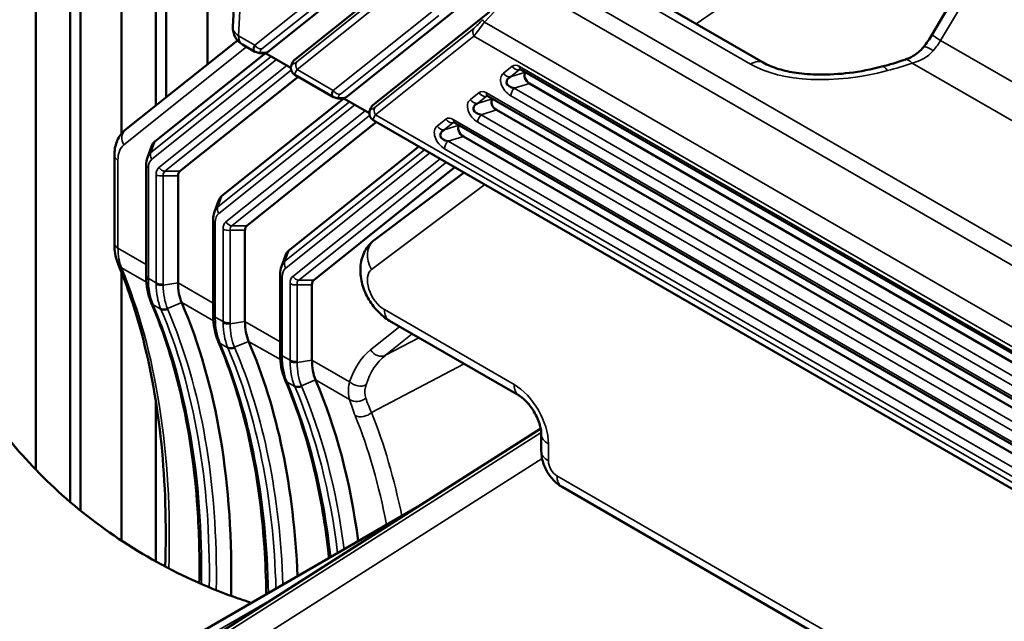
# Model space of a CAD drawing. Header units: millimetres. Extents: x 0 to 5104, y -184 to 1188.
# Tile 191 of 221: x 1389 to 1416, y 581 to 598. Entities that reach past the tile are written whole.
import ezdxf

# ---------------------------------------------------------------- set-up
doc = ezdxf.new("R2010")
doc.units = ezdxf.units.MM
doc.header["$LTSCALE"] = 2
doc.layers.add('Sichtbar (ISO)', color=7, linetype='Continuous', lineweight=50)
doc.layers.add('Sichtbar schmal (ISO)', color=7, linetype='Continuous', lineweight=35)

msp = doc.modelspace()

# ---------------------------------------------------------------- linework, layer by layer
at = {"layer": 'Sichtbar (ISO)'}
for p, q in [((1388.968, 612.435), (1388.968, 585.171)), ((1389.911, 611.891), (1389.911, 584.285)), ((1390.194, 611.755), (1390.194, 584.049)), ((1391.325, 594.398), (1391.325, 611.305)), ((1392.268, 610.53), (1392.268, 595.167)), ((1392.551, 610.367), (1392.551, 595.393)), ((1393.682, 596.297), (1393.682, 609.714)), ((1408.949, 596.349), (1399.373, 601.877)), ((1415.232, 599.902), (1413.586, 597.114)), ((1395.332, 596.636), (1398.549, 599.206)), ((1399.28, 598.982), (1396.062, 596.412)), ((1394.426, 598.181), (1394.383, 597.328)), ((1397.486, 595.393), (1400.703, 597.963)), ((1401.433, 597.739), (1398.216, 595.168)), ((1391.419, 594.489), (1394.509, 596.957)), ((1394.989, 596.643), (1394.649, 596.84)), ((1392.243, 594.181), (1395.278, 596.606)), ((1395.976, 596.203), (1395.262, 596.615)), ((1397.143, 595.4), (1396.082, 596.012)), ((1402.297, 596.149), (1421.663, 584.968)), ((1396.174, 595.959), (1392.925, 593.363)), ((1421.911, 584.585), (1402.532, 595.773)), ((1394.081, 592.685), (1397.432, 595.362)), ((1398.13, 594.959), (1397.415, 595.372)), ((1401.387, 595.422), (1422.573, 583.19)), ((1422.82, 582.808), (1401.623, 595.046)), ((1394.763, 591.868), (1398.328, 594.716)), ((1425.863, 578.818), (1398.236, 594.769)), ((1400.477, 594.695), (1423.483, 581.413)), ((1423.73, 581.031), (1400.713, 594.32)), ((1392.037, 593.741), (1392.148, 594.044)), ((1399.492, 594.044), (1395.92, 591.19)), ((1391.128, 593.799), (1391.128, 591.389)), ((1392.002, 593.53), (1392.002, 590.502)), ((1396.602, 590.373), (1400.482, 593.472)), ((1400.734, 593.327), (1398.264, 591.475)), ((1392.877, 590.3), (1392.877, 593.24)), ((1393.876, 592.246), (1393.987, 592.549)), ((1393.841, 592.034), (1393.841, 589.441)), ((1394.715, 591.744), (1394.715, 589.238)), ((1395.714, 590.75), (1395.825, 591.053)), ((1391.325, 583.219), (1391.325, 590.585)), ((1395.679, 588.38), (1395.679, 590.539)), ((1396.554, 588.177), (1396.554, 590.249)), ((1392.551, 589.692), (1392.551, 589.692)), ((1402.244, 587.203), (1398.686, 589.257)), ((1392.268, 587.483), (1392.268, 587.478)), ((1392.268, 587.045), (1392.268, 582.647)), ((1390.631, 578.544), (1402.837, 586.3)), ((1402.853, 586.148), (1402.853, 585.682)), ((1392.551, 585.381), (1392.551, 585.374)), ((1403.422, 584.695), (1436.417, 565.645)), ((1391.327, 579.458), (1399.453, 584.15))]:
    msp.add_line(p, q, dxfattribs=at)
msp.add_arc((1394.916, 597.301), 0.533, 177.1512, 240, dxfattribs=at)
for centre, major_axis, ratio, start_param, end_param in [((1413.86, 596.347), (-0.513, 0.425), 0.180884, 0, 0.000076), ((1413.056, 595.797), (-0.218, 0.63), 0.371898, 6.283099, 6.283188), ((1402.397, 596.322), (-0.1, -0.173), 0.57735, 6.2831, 6.283185), ((1402.57, 595.925), (-0.146, 0.153), 0.680262, 0.018264, 1.978883), ((1412.376, 595.592), (-0.17, 0.645), 0.289944, 6.283184, 6.28322), ((1401.487, 595.595), (-0.1, -0.173), 0.57735, 6.2831, 6.283185), ((1401.66, 595.198), (-0.146, 0.153), 0.680262, 0.018264, 1.978883), ((1400.577, 594.869), (-0.1, -0.173), 0.57735, 6.2831, 6.283185), ((1400.751, 594.472), (-0.146, 0.153), 0.680262, 0.018264, 1.978883), ((1392.826, 593.376), (-0.57, 0.815), 0.514391, 0.032845, 0.344676), ((1392.826, 593.376), (-0.57, 0.815), 0.514391, 0.620079, 0.620096), ((1392.747, 593.158), (-0.614, 0.723), 0.564689, 0.309302, 0.311046), ((1393.149, 593.054), (0.219, -0.314), 0.514391, 3.174438, 3.775857), ((1394.665, 591.88), (-0.57, 0.815), 0.514391, 0.032845, 0.344676), ((1394.585, 591.663), (-0.614, 0.723), 0.564689, 0.309302, 0.311046), ((1394.665, 591.88), (-0.57, 0.815), 0.514391, 0.620079, 0.620096), ((1394.988, 591.558), (0.219, -0.314), 0.514391, 3.174438, 3.775857), ((1396.503, 590.385), (-0.57, 0.815), 0.514391, 0.032845, 0.344676), ((1396.503, 590.385), (-0.57, 0.815), 0.514391, 0.620079, 0.620096), ((1396.424, 590.167), (-0.614, 0.723), 0.564689, 0.309302, 0.311046), ((1396.826, 590.063), (-0.219, 0.314), 0.514391, 0.032845, 0.634264), ((1394.291, 591.116), (1, 1.732), 0.57735, 2.356194, 2.73398), ((1375.029, 571.168), (13.654, 23.649), 0.57735, 5.470488, 5.875572), ((1396.13, 590.055), (1, 1.732), 0.57735, 2.356194, 2.73398), ((1376.867, 570.107), (13.654, 23.649), 0.57735, 5.542795, 5.875572), ((1397.968, 588.993), (1, 1.732), 0.57735, 2.356194, 2.73398), ((1378.706, 569.045), (13.654, 23.649), 0.57735, 5.638455, 5.875572), ((1402.577, 587.781), (-0.333, -0.577), 0.57735, 0, 0.000078), ((1403.52, 586.147), (-0.667, 0.001), 0.578118, 6.28316, 6.283185)]:
    msp.add_ellipse(centre, major_axis=major_axis, ratio=ratio, start_param=start_param, end_param=end_param, dxfattribs=at)
for points in [[(1413.346, 596.772), (1413.433, 596.877), (1413.515, 596.994), (1413.586, 597.114)], [(1394.985, 596.826), (1394.929, 596.734), (1394.938, 596.67), (1394.998, 596.641)], [(1412.205, 596.237), (1412.422, 596.294), (1412.635, 596.356), (1412.838, 596.427)], [(1397.139, 595.582), (1397.082, 595.491), (1397.092, 595.426), (1397.152, 595.397)], [(1392.002, 593.53), (1392.002, 593.603), (1392.013, 593.675), (1392.037, 593.74)], [(1393.841, 592.034), (1393.841, 592.108), (1393.852, 592.18), (1393.876, 592.245)], [(1395.679, 590.539), (1395.679, 590.612), (1395.69, 590.684), (1395.714, 590.749)], [(1392.002, 590.47), (1392.002, 590.481), (1392.002, 590.492), (1392.002, 590.502)], [(1392.131, 589.778), (1392.047, 589.981), (1392.004, 590.219), (1392.002, 590.47)], [(1393.841, 589.409), (1393.841, 589.419), (1393.841, 589.43), (1393.841, 589.441)], [(1393.969, 588.716), (1393.885, 588.919), (1393.842, 589.157), (1393.841, 589.409)], [(1395.679, 588.347), (1395.679, 588.358), (1395.679, 588.369), (1395.679, 588.38)], [(1395.808, 587.655), (1395.724, 587.858), (1395.681, 588.096), (1395.679, 588.347)]]:
    msp.add_open_spline(points, degree=3, dxfattribs=at)
for points, knots in [([(1395.301, 596.622), (1395.258, 596.614), (1395.217, 596.609), (1395.138, 596.606), (1395.098, 596.609), (1395.037, 596.625), (1395.017, 596.632), (1394.998, 596.641)], [0, 0, 0, 0, 0.02010851, 0.02010851, 0.04158545, 0.04158545, 0.05169395, 0.05169395, 0.05169395, 0.05169395]), ([(1395.301, 596.622), (1395.303, 596.622), (1395.306, 596.623), (1395.317, 596.626), (1395.325, 596.631), (1395.332, 596.636)], [0.018823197, 0.018823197, 0.018823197, 0.018823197, 0.020778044, 0.020778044, 0.02771761, 0.02771761, 0.02771761, 0.02771761]), ([(1412.838, 596.427), (1412.915, 596.453), (1412.991, 596.487), (1413.166, 596.591), (1413.264, 596.673), (1413.346, 596.772)], [0, 0, 0, 0, 0.0426, 0.0426, 0.1027513, 0.1027513, 0.1027513, 0.1027513]), ([(1396.082, 596.013), (1396.061, 596.024), (1396.043, 596.04), (1396.012, 596.076), (1396, 596.096), (1395.982, 596.14), (1395.978, 596.163), (1395.975, 596.208), (1395.977, 596.23), (1395.986, 596.27), (1395.992, 596.289), (1396.011, 596.336), (1396.027, 596.363), (1396.046, 596.394)], [0.00005866, 0.00005866, 0.00005866, 0.00005866, 0.01132252, 0.01132252, 0.02266904, 0.02266904, 0.03447078, 0.03447078, 0.04651216, 0.04651216, 0.05996079, 0.05996079, 0.08156813, 0.08156813, 0.08156813, 0.08156813]), ([(1396.062, 596.412), (1396.056, 596.407), (1396.051, 596.401), (1396.046, 596.394), (1396.046, 596.394), (1396.046, 596.394)], [0.000001, 0.000001, 0.000001, 0.000001, 0.005946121, 0.005946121, 0.006117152, 0.006117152, 0.006117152, 0.006117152]), ([(1408.949, 596.349), (1409.066, 596.281), (1409.212, 596.219), (1409.524, 596.125), (1409.689, 596.09), (1410.058, 596.036), (1410.266, 596.021), (1410.753, 596.014), (1411.035, 596.031), (1411.617, 596.102), (1411.919, 596.161), (1412.205, 596.237)], [0, 0, 0, 0, 0.0870861, 0.0870861, 0.1668959, 0.1668959, 0.2606218, 0.2606218, 0.3863833, 0.3863833, 0.5268755, 0.5268755, 0.5268755, 0.5268755]), ([(1402.297, 596.149), (1402.289, 596.153), (1402.283, 596.156), (1402.276, 596.158), (1402.275, 596.158), (1402.275, 596.158)], [0, 0, 0, 0, 0.00791533, 0.00791533, 0.01360394, 0.01360394, 0.01360394, 0.01360394]), ([(1402.11, 595.643), (1401.995, 595.665), (1401.923, 595.716), (1401.901, 595.778), (1401.89, 595.808), (1401.911, 595.867), (1401.914, 595.872), (1401.917, 595.877), (1401.925, 595.91), (1402.009, 595.954)], [0, 0, 0, 0, 0.5, 0.5, 0.5, 0.75, 0.75, 0.75, 1, 1, 1, 1]), ([(1397.454, 595.378), (1397.412, 595.37), (1397.371, 595.365), (1397.291, 595.362), (1397.251, 595.365), (1397.191, 595.381), (1397.171, 595.388), (1397.152, 595.397)], [0, 0, 0, 0, 0.02010851, 0.02010851, 0.04158545, 0.04158545, 0.05169395, 0.05169395, 0.05169395, 0.05169395]), ([(1397.454, 595.378), (1397.457, 595.379), (1397.459, 595.38), (1397.471, 595.383), (1397.479, 595.387), (1397.486, 595.393)], [0.018823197, 0.018823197, 0.018823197, 0.018823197, 0.020778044, 0.020778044, 0.02771761, 0.02771761, 0.02771761, 0.02771761]), ([(1401.201, 594.917), (1401.085, 594.938), (1401.013, 594.989), (1400.991, 595.051), (1400.981, 595.082), (1401.001, 595.141), (1401.004, 595.146), (1401.008, 595.151), (1401.016, 595.184), (1401.099, 595.228)], [0, 0, 0, 0, 0.5, 0.5, 0.5, 0.75, 0.75, 0.75, 1, 1, 1, 1]), ([(1401.387, 595.422), (1401.379, 595.427), (1401.373, 595.429), (1401.366, 595.432), (1401.365, 595.432), (1401.365, 595.432)], [0, 0, 0, 0, 0.00791533, 0.00791533, 0.01360394, 0.01360394, 0.01360394, 0.01360394]), ([(1398.235, 594.769), (1398.215, 594.781), (1398.196, 594.796), (1398.166, 594.832), (1398.153, 594.853), (1398.136, 594.896), (1398.131, 594.92), (1398.129, 594.965), (1398.131, 594.986), (1398.139, 595.027), (1398.146, 595.045), (1398.165, 595.092), (1398.18, 595.12), (1398.2, 595.15)], [0.00005866, 0.00005866, 0.00005866, 0.00005866, 0.01132252, 0.01132252, 0.02266904, 0.02266904, 0.03447078, 0.03447078, 0.04651216, 0.04651216, 0.05996079, 0.05996079, 0.08156813, 0.08156813, 0.08156813, 0.08156813]), ([(1398.216, 595.168), (1398.21, 595.164), (1398.204, 595.158), (1398.2, 595.151), (1398.2, 595.15), (1398.2, 595.15)], [0.000001, 0.000001, 0.000001, 0.000001, 0.005946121, 0.005946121, 0.006117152, 0.006117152, 0.006117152, 0.006117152]), ([(1400.477, 594.695), (1400.469, 594.7), (1400.463, 594.703), (1400.457, 594.705), (1400.455, 594.705), (1400.455, 594.705)], [0, 0, 0, 0, 0.00791533, 0.00791533, 0.01360394, 0.01360394, 0.01360394, 0.01360394]), ([(1391.128, 593.799), (1391.128, 593.929), (1391.149, 594.054), (1391.232, 594.277), (1391.297, 594.378), (1391.393, 594.468), (1391.406, 594.479), (1391.419, 594.489)], [0, 0, 0, 0, 0.0655936, 0.0655936, 0.1290857, 0.1290857, 0.1381386, 0.1381386, 0.1381386, 0.1381386]), ([(1400.291, 594.19), (1400.175, 594.211), (1400.103, 594.263), (1400.082, 594.324), (1400.071, 594.355), (1400.091, 594.414), (1400.095, 594.419), (1400.098, 594.424), (1400.106, 594.457), (1400.189, 594.501)], [0, 0, 0, 0, 0.5, 0.5, 0.5, 0.75, 0.75, 0.75, 1, 1, 1, 1]), ([(1398.686, 589.257), (1398.567, 589.326), (1398.458, 589.416), (1398.257, 589.628), (1398.164, 589.754), (1398.015, 590.023), (1397.956, 590.17), (1397.89, 590.453), (1397.877, 590.592), (1397.895, 590.867), (1397.928, 591.007), (1398.016, 591.191), (1398.049, 591.247), (1398.137, 591.364), (1398.197, 591.425), (1398.264, 591.475)], [0, 0, 0, 0, 0.0648139, 0.0648139, 0.1338917, 0.1338917, 0.2032927, 0.2032927, 0.2681796, 0.2681796, 0.3356828, 0.3356828, 0.3664284, 0.3664284, 0.4058391, 0.4058391, 0.4058391, 0.4058391]), ([(1391.234, 590.808), (1391.173, 590.954), (1391.14, 591.118), (1391.129, 591.323), (1391.128, 591.356), (1391.128, 591.389)], [0, 0, 0, 0, 0.0921457, 0.0921457, 0.1093478, 0.1093478, 0.1093478, 0.1093478]), ([(1392.523, 582.508), (1392.602, 584.842), (1392.378, 587.023), (1391.699, 589.573), (1391.483, 590.211), (1391.234, 590.808)], [1.379631, 1.379631, 1.379631, 1.379631, 2.642561, 2.642561, 3.094662, 3.094662, 3.094662, 3.094662]), ([(1392.141, 589.754), (1392.14, 589.756), (1392.139, 589.757), (1392.138, 589.76), (1392.137, 589.762), (1392.136, 589.765), (1392.135, 589.767), (1392.134, 589.77), (1392.133, 589.771), (1392.132, 589.775), (1392.131, 589.776), (1392.131, 589.778)], [4.38959199, 4.38959199, 4.38959199, 4.38959199, 4.3929553, 4.3929553, 4.39631861, 4.39631861, 4.39968191, 4.39968191, 4.40304522, 4.40304522, 4.40640853, 4.40640853, 4.40640853, 4.40640853]), ([(1392.141, 589.754), (1392.488, 588.939), (1392.77, 588.054), (1393.195, 586.164), (1393.338, 585.158), (1393.455, 583.439), (1393.472, 582.755), (1393.46, 582.054)], [1.1943088, 1.1943088, 1.1943088, 1.1943088, 1.3449038, 1.3449038, 1.4954988, 1.4954988, 1.5905212, 1.5905212, 1.5905212, 1.5905212]), ([(1393.979, 588.693), (1393.978, 588.694), (1393.978, 588.696), (1393.976, 588.699), (1393.976, 588.7), (1393.974, 588.704), (1393.974, 588.705), (1393.972, 588.708), (1393.972, 588.71), (1393.97, 588.713), (1393.97, 588.715), (1393.969, 588.716)], [4.38959199, 4.38959199, 4.38959199, 4.38959199, 4.3929553, 4.3929553, 4.39631861, 4.39631861, 4.39968191, 4.39968191, 4.40304522, 4.40304522, 4.40640853, 4.40640853, 4.40640853, 4.40640853]), ([(1393.979, 588.693), (1394.327, 587.878), (1394.609, 586.993), (1395.034, 585.102), (1395.177, 584.097), (1395.277, 582.62), (1395.294, 582.19), (1395.3, 581.752)], [1.1943088, 1.1943088, 1.1943088, 1.1943088, 1.3449038, 1.3449038, 1.4954988, 1.4954988, 1.5558876, 1.5558876, 1.5558876, 1.5558876]), ([(1395.817, 587.631), (1395.817, 587.633), (1395.816, 587.634), (1395.815, 587.637), (1395.814, 587.639), (1395.813, 587.642), (1395.812, 587.644), (1395.811, 587.647), (1395.81, 587.648), (1395.809, 587.652), (1395.808, 587.653), (1395.808, 587.655)], [4.38959197, 4.38959197, 4.38959197, 4.38959197, 4.39295528, 4.39295528, 4.39631859, 4.39631859, 4.3996819, 4.3996819, 4.4030452, 4.4030452, 4.40640851, 4.40640851, 4.40640851, 4.40640851]), ([(1395.817, 587.631), (1396.165, 586.816), (1396.447, 585.931), (1396.82, 584.272), (1396.941, 583.524), (1397.022, 582.746)], [1.1943088, 1.1943088, 1.1943088, 1.1943088, 1.3449038, 1.3449038, 1.4586625, 1.4586625, 1.4586625, 1.4586625]), ([(1394.888, 581.514), (1394.768, 581.552), (1394.647, 581.592), (1393.783, 581.893), (1393.027, 582.227), (1391.579, 583.028), (1390.887, 583.493), (1389.636, 584.496), (1389.079, 585.031), (1388.128, 586.095), (1387.734, 586.622), (1387.417, 587.11)], [0.6592554, 0.6592554, 0.6592554, 0.6592554, 0.6753941, 0.6753941, 0.774559, 0.774559, 0.873724, 0.873724, 0.972889, 0.972889, 1.072054, 1.072054, 1.072054, 1.072054]), ([(1402.853, 586.148), (1402.853, 586.183), (1402.85, 586.227), (1402.833, 586.325), (1402.82, 586.379), (1402.783, 586.494), (1402.758, 586.557), (1402.697, 586.687), (1402.659, 586.755), (1402.573, 586.887), (1402.524, 586.951), (1402.426, 587.06), (1402.376, 587.107), (1402.299, 587.168), (1402.269, 587.188), (1402.244, 587.203)], [0, 0, 0, 0, 0.0290883, 0.0290883, 0.0577636, 0.0577636, 0.0888485, 0.0888485, 0.1233331, 0.1233331, 0.1599032, 0.1599032, 0.195098, 0.195098, 0.219566, 0.219566, 0.219566, 0.219566]), ([(1403.422, 584.695), (1403.331, 584.748), (1403.247, 584.816), (1403.101, 584.975), (1403.037, 585.067), (1402.933, 585.267), (1402.893, 585.376), (1402.859, 585.551), (1402.853, 585.617), (1402.853, 585.682)], [0.0000029, 0.0000029, 0.0000029, 0.0000029, 0.0482358, 0.0482358, 0.0978597, 0.0978597, 0.1494382, 0.1494382, 0.1793123, 0.1793123, 0.1793123, 0.1793123])]:
    msp.add_open_spline(points, degree=3, knots=knots, dxfattribs=at)
at = {"layer": 'Sichtbar schmal (ISO)'}
for p, q in [((1399.05, 601.819), (1408.599, 596.306)), ((1413.439, 601.769), (1407.102, 597.415)), ((1398.346, 601.371), (1427.906, 584.304)), ((1427.61, 583.951), (1398.009, 601.04)), ((1413.821, 596.957), (1415.467, 599.746)), ((1397.692, 598.988), (1394.985, 596.826)), ((1395.18, 596.722), (1397.886, 598.884)), ((1398.842, 598.53), (1396.135, 596.368)), ((1396.144, 596.157), (1398.851, 598.319)), ((1394.539, 597.084), (1394.581, 597.937)), ((1399.845, 597.744), (1397.139, 595.582)), ((1397.334, 595.479), (1400.04, 597.641)), ((1401.292, 597.453), (1401.554, 597.745)), ((1401.292, 597.453), (1422.861, 585)), ((1400.996, 597.286), (1398.289, 595.125)), ((1394.985, 596.826), (1394.539, 597.084)), ((1398.298, 594.913), (1401.004, 597.075)), ((1422.873, 584.449), (1401.004, 597.075)), ((1413.821, 596.957), (1419.486, 593.686)), ((1394.754, 596.779), (1391.391, 594.092)), ((1392.133, 593.882), (1395.432, 596.517)), ((1395.581, 596.431), (1392.156, 593.696)), ((1418.976, 592.904), (1413.04, 596.331)), ((1392.351, 593.467), (1395.86, 596.27)), ((1395.985, 596.135), (1392.516, 593.363)), ((1397.139, 595.582), (1396.144, 596.157)), ((1402.052, 596.248), (1401.814, 596.058)), ((1402.009, 595.954), (1402.247, 596.145)), ((1402.417, 596.08), (1402.009, 595.954)), ((1402.247, 596.145), (1402.3, 596.147)), ((1402.256, 596.24), (1421.622, 585.059)), ((1401.908, 595.762), (1401.908, 595.762)), ((1402.11, 595.643), (1402.532, 595.773)), ((1401.142, 595.522), (1400.904, 595.331)), ((1401.346, 595.514), (1422.532, 583.282)), ((1402.039, 595.662), (1402.039, 595.662)), ((1402.11, 595.643), (1421.953, 584.187)), ((1393.972, 592.386), (1397.586, 595.273)), ((1401.099, 595.228), (1401.337, 595.418)), ((1401.507, 595.353), (1401.099, 595.228)), ((1401.337, 595.418), (1401.39, 595.421)), ((1421.86, 583.98), (1402.017, 595.436)), ((1397.734, 595.188), (1393.995, 592.201)), ((1394.19, 591.972), (1398.014, 595.026)), ((1400.998, 595.035), (1400.998, 595.035)), ((1401.13, 594.936), (1401.13, 594.936)), ((1401.201, 594.917), (1401.623, 595.046)), ((1398.139, 594.891), (1394.354, 591.868)), ((1398.298, 594.913), (1425.58, 579.162)), ((1400.232, 594.795), (1399.994, 594.605)), ((1400.189, 594.501), (1400.427, 594.691)), ((1400.427, 594.691), (1400.48, 594.694)), ((1400.436, 594.787), (1423.442, 581.505)), ((1422.77, 582.203), (1401.108, 594.71)), ((1401.201, 594.917), (1422.863, 582.41)), ((1400.597, 594.626), (1400.189, 594.501)), ((1392.243, 594.181), (1392.133, 593.882)), ((1400.089, 594.308), (1400.089, 594.309)), ((1400.22, 594.209), (1400.22, 594.209)), ((1400.291, 594.19), (1400.713, 594.32)), ((1400.291, 594.19), (1423.773, 580.633)), ((1395.81, 590.891), (1399.646, 593.955)), ((1399.794, 593.869), (1395.833, 590.705)), ((1423.68, 580.426), (1400.198, 593.983)), ((1391.226, 593.663), (1391.226, 591.253)), ((1396.028, 590.477), (1400.073, 593.708)), ((1400.245, 593.609), (1396.193, 590.372)), ((1392.061, 593.448), (1392.061, 590.421)), ((1392.516, 593.363), (1392.925, 593.363)), ((1392.275, 590.297), (1392.275, 593.269)), ((1392.877, 593.24), (1392.468, 593.239)), ((1392.468, 593.239), (1392.468, 590.267)), ((1401.3, 592.999), (1398.192, 590.669)), ((1394.081, 592.685), (1393.972, 592.386)), ((1393.899, 591.953), (1393.899, 589.359)), ((1394.113, 589.236), (1394.113, 591.774)), ((1394.715, 591.744), (1394.306, 591.744)), ((1394.306, 591.744), (1394.306, 589.206)), ((1394.354, 591.868), (1394.763, 591.868)), ((1391.226, 591.253), (1392.002, 590.804)), ((1395.92, 591.19), (1395.81, 590.891)), ((1392.009, 590.314), (1391.323, 590.71)), ((1392.061, 590.421), (1392.275, 590.297)), ((1395.738, 590.457), (1395.738, 588.298)), ((1396.193, 590.372), (1396.602, 590.373)), ((1392.064, 590.282), (1392.064, 590.282)), ((1392.877, 590.3), (1392.468, 590.236)), ((1392.877, 590.3), (1393.841, 589.743)), ((1395.952, 588.174), (1395.952, 590.278)), ((1396.554, 590.249), (1396.145, 590.248)), ((1396.145, 590.248), (1396.145, 588.145)), ((1392.407, 589.573), (1392.193, 589.696)), ((1392.977, 589.755), (1392.586, 589.592)), ((1393.847, 589.252), (1392.977, 589.755)), ((1398.548, 589.563), (1402.106, 587.508)), ((1393.899, 589.359), (1394.113, 589.236)), ((1393.903, 589.22), (1393.903, 589.22)), ((1394.715, 589.238), (1394.307, 589.175)), ((1394.715, 589.238), (1395.679, 588.682)), ((1398.163, 588.456), (1398.964, 589.097)), ((1399.309, 588.898), (1398.571, 588.309)), ((1398.571, 588.309), (1399.492, 588.792)), ((1394.245, 588.512), (1394.031, 588.635)), ((1394.815, 588.693), (1394.425, 588.53)), ((1395.686, 588.191), (1394.815, 588.693)), ((1395.738, 588.298), (1395.952, 588.174)), ((1396.554, 588.177), (1396.145, 588.113)), ((1396.554, 588.177), (1397.589, 587.579)), ((1395.741, 588.159), (1395.741, 588.159)), ((1400.736, 588.074), (1398.189, 586.739)), ((1396.654, 587.632), (1396.263, 587.469)), ((1397.588, 587.092), (1396.654, 587.632)), ((1396.084, 587.45), (1395.87, 587.574)), ((1402.837, 586.299), (1390.655, 578.559)), ((1392.625, 579.696), (1402.852, 586.192)), ((1403.048, 585.875), (1403.048, 585.409)), ((1402.874, 585.473), (1393.624, 579.597)), ((1403.283, 585.001), (1436.279, 565.95)), ((1395.569, 581.682), (1391.66, 579.425))]:
    msp.add_line(p, q, dxfattribs=at)
for centre, major_axis, ratio, start_param, end_param in [((1401.169, 597.567), (0.321, 0.353), 0.173509, 3.964619, 4.750017), ((1401.292, 597.41), (0.383, 0.486), 0.042469, 1.514907, 2.364442), ((1401.392, 597.396), (-0.149, 0.133), 0.143901, 0.132354, 0.970351), ((1394.916, 597.301), (-0.533, 0.027), 0.60865, 0, 0.814898), ((1401.146, 597.157), (-0.125, 0.156), 0.81339, 0.226428, 1.448158), ((1414.16, 596.775), (-0.574, 0.339), 0.028247, 0, 0.955666), ((1394.916, 597.301), (-0.267, -0.462), 0.57735, 5.497787, 6.283185), ((1395.127, 596.908), (0.125, -0.156), 0.81339, 4.589751, 5.811481), ((1413.107, 597.345), (0.721, 1.125), 0.606761, 4.49424, 4.756536), ((1413.86, 596.347), (-0.513, 0.425), 0.180884, 5.346927, 6.283185), ((1396.259, 596.569), (0.229, 0.252), 0.173509, 2.388611, 3.964619), ((1396.285, 596.239), (-0.125, 0.156), 0.81339, 0.226428, 1.448158), ((1402.272, 595.883), (-0.2, 0.378), 0.544078, 5.569326, 6.386104), ((1408.616, 595.771), (0.333, 0.577), 0.57735, 0, 0.820305), ((1411.874, 598.264), (-3.992, -1.113), 0.528273, 0.47773, 1.54503), ((1413.056, 595.797), (-0.218, 0.63), 0.371898, 5.584399, 6.283099), ((1402.093, 595.74), (0.292, -0.307), 0.680262, 3.082222, 5.120476), ((1401.955, 596.14), (-0.125, 0.156), 0.81339, 1.448158, 2.669889), ((1402.193, 596.33), (-0.125, 0.156), 0.81339, 1.448158, 2.669889), ((1402.398, 595.989), (0.149, -0.157), 0.423544, 2.827643, 3.167174), ((1402.397, 596.322), (-0.1, -0.173), 0.57735, 5.497787, 6.2831), ((1412.376, 595.592), (-0.17, 0.645), 0.289944, 5.609398, 6.283184), ((1397.28, 595.664), (0.125, -0.156), 0.81339, 4.589751, 5.811481), ((1401.362, 595.157), (-0.2, 0.378), 0.544078, 5.569326, 6.386104), ((1401.284, 595.603), (-0.125, 0.156), 0.81339, 1.448158, 2.669889), ((1401.487, 595.595), (-0.1, -0.173), 0.57735, 5.497787, 6.2831), ((1402.159, 595.518), (-0.1, -0.173), 0.57735, 4.276057, 5.497787), ((1401.183, 595.014), (0.292, -0.307), 0.680262, 3.082222, 5.120476), ((1401.045, 595.413), (-0.125, 0.156), 0.81339, 1.448158, 2.669889), ((1401.488, 595.262), (0.149, -0.157), 0.423544, 2.827643, 3.167174), ((1398.413, 595.325), (0.229, 0.252), 0.173509, 2.388611, 3.964619), ((1398.439, 594.995), (-0.125, 0.156), 0.81339, 0.226428, 1.448158), ((1400.452, 594.43), (-0.2, 0.378), 0.544078, 5.569326, 6.386104), ((1400.374, 594.876), (-0.125, 0.156), 0.81339, 1.448158, 2.669889), ((1400.578, 594.535), (0.149, -0.157), 0.423544, 2.827643, 3.167174), ((1400.577, 594.869), (-0.1, -0.173), 0.57735, 5.497787, 6.2831), ((1401.249, 594.791), (-0.1, -0.173), 0.57735, 4.276057, 5.497787), ((1391.627, 594.228), (-0.208, 0.26), 0.81339, 0, 1.448158), ((1400.273, 594.287), (0.292, -0.307), 0.680262, 3.082222, 5.120476), ((1400.136, 594.686), (-0.125, 0.156), 0.81339, 1.448158, 2.669889), ((1400.339, 594.065), (-0.1, -0.173), 0.57735, 4.276057, 5.497787), ((1391.933, 593.254), (0.501, -0.866), 0.577094, 3.228553, 3.926241), ((1392.747, 593.158), (-0.614, 0.723), 0.564689, 6.280656, 6.592487), ((1392.298, 593.778), (-0.125, 0.156), 0.81339, 0.40096, 1.448158), ((1391.462, 593.799), (-0.333, 0), 0.57735, 0, 0.785398), ((1392.605, 593.077), (-0.438, 0.627), 0.514391, 0.032845, 0.634264), ((1392.202, 593.53), (-0.2, 0), 0.57735, 0, 0.785398), ((1392.71, 592.972), (0.351, -0.502), 0.514391, 3.174438, 3.775857), ((1392.493, 593.549), (-0.125, 0.156), 0.81339, 1.448158, 2.495356), ((1392.852, 593.054), (0.361, -0.287), 0.468942, 2.986815, 3.588235), ((1392.416, 593.351), (-0.2, 0), 0.57735, 0.785398, 1.832596), ((1394.585, 591.663), (-0.614, 0.723), 0.564689, 6.280656, 6.592487), ((1394.136, 592.282), (-0.125, 0.156), 0.81339, 0.40096, 1.448158), ((1394.041, 592.034), (-0.2, 0), 0.57735, 0, 0.785398), ((1394.444, 591.581), (-0.438, 0.627), 0.514391, 0.032845, 0.634264), ((1394.549, 591.477), (0.351, -0.502), 0.514391, 3.174438, 3.775857), ((1394.331, 592.054), (-0.125, 0.156), 0.81339, 1.448158, 2.495356), ((1394.255, 591.855), (-0.2, 0), 0.57735, 0.785398, 1.832596), ((1394.69, 591.558), (0.361, -0.287), 0.468942, 2.986815, 3.588235), ((1398.663, 590.941), (-0.4, 0.533), 0.814534, 0, 1.473123), ((1391.462, 591.389), (-0.333, 0), 0.57735, 0, 0.785398), ((1392.599, 592.093), (-0.957, -1.756), 0.560318, 5.484063, 5.861849), ((1396.424, 590.167), (-0.614, 0.723), 0.564689, 6.280656, 6.592487), ((1395.975, 590.787), (0.125, -0.156), 0.81339, 3.542553, 4.589751), ((1391.542, 590.936), (-0.308, -0.128), 0.756975, 0, 0.518222), ((1374.009, 571.757), (12.953, 24.05), 0.556607, 5.443849, 5.859112), ((1396.282, 590.086), (-0.438, 0.627), 0.514391, 0.032845, 0.634264), ((1398.549, 590.107), (0.334, -0.577), 0.578351, 3.210111, 5.495053), ((1392.202, 590.502), (-0.2, 0), 0.57735, 0, 0.785398), ((1392.202, 590.471), (-0.2, -0.001), 0.591349, 0, 0.782116), ((1392.94, 592.091), (-0.569, -2.741), 0.244172, 5.417382, 5.432855), ((1404.807, 599.364), (12.439, 9.96), 0.279267, 2.924344, 3.060188), ((1395.879, 590.539), (-0.2, 0), 0.57735, 0, 0.785398), ((1396.387, 589.981), (-0.351, 0.502), 0.514391, 0.032845, 0.634264), ((1396.17, 590.558), (0.125, -0.156), 0.81339, 4.589751, 5.636948), ((1396.529, 590.063), (-0.361, 0.287), 0.468942, 6.128408, 6.729827), ((1395.167, 590.805), (2.796, 1.047), 0.706334, 2.883031, 2.898505), ((1392.416, 590.379), (-0.2, 0), 0.57735, 0.785398, 1.832596), ((1403.839, 599.923), (-11.187, -10.73), 0.273445, 6.036638, 6.172481), ((1392.416, 590.348), (-0.2, -0.004), 0.581034, 0.773047, 1.820313), ((1395.219, 590.693), (2.687, 0.85), 0.697902, 2.924333, 2.939807), ((1402.602, 598.689), (-9.766, -9.489), 0.285347, 6.022993, 6.165783), ((1396.093, 590.36), (0.2, 0), 0.57735, 3.926991, 4.974188), ((1392.315, 589.854), (-0.185, -0.076), 0.73928, 6.283185, 6.804342), ((1392.324, 589.832), (-0.184, -0.078), 0.74918, 0, 0.512242), ((1374.543, 571.449), (-13.421, -23.245), 0.57735, 2.33899, 2.732682), ((1392.529, 589.73), (-0.186, -0.074), 0.74963, 0.531197, 1.578464), ((1374.757, 571.325), (13.421, 23.245), 0.57735, 5.482041, 5.874275), ((1392.538, 589.709), (-0.184, -0.078), 0.74918, 0.512242, 1.559442), ((1374.879, 571.255), (-13.471, -23.332), 0.57735, 2.338316, 2.732682), ((1399.019, 589.835), (-0.333, -0.577), 0.57735, 5.497787, 6.283185), ((1394.041, 589.441), (-0.2, 0), 0.57735, 0, 0.785398), ((1394.041, 589.41), (-0.2, -0.001), 0.591349, 0, 0.782116), ((1394.778, 591.029), (-0.569, -2.741), 0.244172, 5.417382, 5.432855), ((1406.645, 598.303), (12.439, 9.96), 0.279267, 2.924344, 3.060188), ((1397.006, 589.743), (2.796, 1.047), 0.706334, 2.883031, 2.898505), ((1394.255, 589.318), (-0.2, 0), 0.57735, 0.785398, 1.832596), ((1405.678, 598.861), (-11.187, -10.73), 0.273445, 6.036638, 6.172481), ((1394.255, 589.286), (-0.2, -0.004), 0.581034, 0.773047, 1.820313), ((1397.058, 589.632), (2.687, 0.85), 0.697902, 2.924333, 2.939807), ((1404.44, 597.628), (-9.766, -9.489), 0.285347, 6.022993, 6.165783), ((1394.154, 588.793), (-0.185, -0.076), 0.73928, 6.283185, 6.804342), ((1394.163, 588.771), (-0.184, -0.078), 0.74918, 0, 0.512242), ((1376.381, 570.387), (-13.421, -23.245), 0.57735, 2.376365, 2.732682), ((1394.368, 588.669), (-0.186, -0.074), 0.74963, 0.531197, 1.578464), ((1376.595, 570.264), (13.421, 23.245), 0.57735, 5.529227, 5.874275), ((1394.377, 588.648), (-0.184, -0.078), 0.74918, 0.512242, 1.559442), ((1376.718, 570.193), (-13.471, -23.332), 0.57735, 2.393951, 2.732682), ((1400.513, 584.825), (-2.17, 3.754), 0.577094, 0.08696, 0.479213), ((1398.399, 588.593), (0.208, -0.26), 0.81339, 4.589751, 6.12564), ((1395.879, 588.38), (-0.2, 0), 0.57735, 0, 0.785398), ((1395.879, 588.349), (-0.2, -0.001), 0.591349, 0, 0.782116), ((1396.616, 589.968), (-0.569, -2.741), 0.244172, 5.417382, 5.432855), ((1408.484, 597.241), (12.439, 9.96), 0.279267, 2.924344, 3.060188), ((1398.844, 588.682), (2.796, 1.047), 0.706334, 2.883031, 2.898505), ((1396.093, 588.256), (0.2, 0), 0.57735, 3.926991, 4.974188), ((1400.748, 584.962), (2.015, -3.458), 0.578112, 3.226476, 3.61873), ((1407.516, 597.8), (-11.187, -10.73), 0.273445, 6.036638, 6.172481), ((1396.093, 588.225), (0.2, 0.004), 0.581034, 3.914639, 4.961906), ((1398.896, 588.57), (2.687, 0.85), 0.697902, 2.924333, 2.939807), ((1406.279, 596.566), (-9.766, -9.489), 0.285347, 6.022993, 6.165783), ((1395.992, 587.731), (-0.185, -0.076), 0.73928, 6.283185, 6.804342), ((1396.001, 587.71), (-0.184, -0.078), 0.74918, 0, 0.512242), ((1378.22, 569.326), (-13.421, -23.245), 0.57735, 2.473499, 2.732682), ((1396.206, 587.608), (0.186, 0.074), 0.74963, 3.672789, 4.720056), ((1378.434, 569.202), (13.421, 23.245), 0.57735, 5.626444, 5.874275), ((1396.215, 587.586), (0.184, 0.078), 0.74918, 3.653834, 4.701035), ((1378.556, 569.132), (-13.471, -23.332), 0.57735, 2.490856, 2.732682), ((1397.824, 587.715), (0.317, -0.103), 0.724314, 4.134071, 5.667757), ((1402.104, 586.42), (-0.668, 1.154), 0.578118, 3.925374, 5.49617), ((1402.577, 587.781), (-0.333, -0.577), 0.57735, 5.497787, 6.283185), ((1397.807, 587.319), (0.319, 0.095), 0.820714, 3.743867, 5.221917), ((1504.556, 489.884), (106.911, -98.363), 0.060666, 3.242585, 3.267272), ((1400.394, 584.811), (2.388, -3.225), 0.222064, 3.757875, 3.918546), ((1397.962, 586.88), (0.31, 0.123), 0.73366, 3.67186, 5.209878), ((1378.967, 568.894), (14.402, 23.212), 0.597371, 5.706332, 5.867692), ((1379.194, 568.754), (-14.568, -23.501), 0.597134, 2.574394, 2.725855), ((1403.52, 586.147), (-0.667, 0.001), 0.578118, 0, 0.786065), ((1403.519, 585.681), (-0.667, 0.001), 0.578118, 0, 0.786065), ((1403.284, 585.273), (0.167, -0.289), 0.578375, 3.925861, 5.496214), ((1403.755, 585.273), (-0.333, -0.577), 0.57735, 5.497787, 6.283185)]:
    msp.add_ellipse(centre, major_axis=major_axis, ratio=ratio, start_param=start_param, end_param=end_param, dxfattribs=at)
for points, knots in [([(1395.332, 596.636), (1395.287, 596.627), (1395.256, 596.622), (1395.213, 596.62), (1395.17, 596.619), (1395.145, 596.63), (1395.142, 596.631), (1395.141, 596.632), (1395.137, 596.634), (1395.133, 596.639), (1395.129, 596.645), (1395.128, 596.66), (1395.131, 596.667), (1395.137, 596.682), (1395.152, 596.7), (1395.18, 596.722)], [0, 0, 0, 0, 0.25, 0.25, 0.25, 0.5, 0.5, 0.5, 0.625, 0.625, 0.625, 0.75, 0.75, 0.75, 1, 1, 1, 1]), ([(1397.486, 595.393), (1397.441, 595.383), (1397.41, 595.378), (1397.367, 595.377), (1397.324, 595.376), (1397.298, 595.387), (1397.296, 595.388), (1397.295, 595.388), (1397.291, 595.391), (1397.286, 595.396), (1397.282, 595.401), (1397.282, 595.416), (1397.285, 595.424), (1397.291, 595.438), (1397.306, 595.456), (1397.334, 595.479)], [0, 0, 0, 0, 0.25, 0.25, 0.25, 0.5, 0.5, 0.5, 0.625, 0.625, 0.625, 0.75, 0.75, 0.75, 1, 1, 1, 1]), ([(1397.588, 587.092), (1397.55, 587.211), (1397.544, 587.349), (1397.569, 587.492), (1397.574, 587.521), (1397.581, 587.55), (1397.589, 587.579)], [0, 0, 0, 0, 0.834047, 0.834047, 0.834047, 1, 1, 1, 1]), ([(1398.04, 587.499), (1398.033, 587.477), (1398.027, 587.455), (1398.022, 587.434), (1397.998, 587.327), (1398.001, 587.224), (1398.031, 587.136)], [0, 0, 0, 0, 0.165927, 0.165927, 0.165927, 1, 1, 1, 1])]:
    msp.add_open_spline(points, degree=3, knots=knots, dxfattribs=at)
for points in [[(1413.04, 596.331), (1413.266, 596.388), (1413.47, 596.501), (1413.617, 596.674)], [(1412.359, 596.127), (1412.591, 596.188), (1412.82, 596.255), (1413.04, 596.331)], [(1396.082, 596.012), (1396.069, 596.02), (1396.092, 596.073), (1396.144, 596.157)], [(1398.236, 594.769), (1398.223, 594.776), (1398.246, 594.829), (1398.298, 594.913)], [(1392.183, 589.72), (1392.186, 589.712), (1392.19, 589.704), (1392.193, 589.696)], [(1392.407, 589.573), (1392.404, 589.581), (1392.4, 589.588), (1392.397, 589.596)], [(1392.586, 589.592), (1392.589, 589.585), (1392.592, 589.577), (1392.595, 589.57)], [(1394.022, 588.658), (1394.025, 588.651), (1394.028, 588.643), (1394.031, 588.635)], [(1394.245, 588.512), (1394.242, 588.519), (1394.239, 588.527), (1394.236, 588.535)], [(1394.425, 588.53), (1394.428, 588.523), (1394.43, 588.516), (1394.434, 588.509)], [(1395.86, 587.597), (1395.863, 587.589), (1395.867, 587.581), (1395.87, 587.574)], [(1396.084, 587.45), (1396.08, 587.458), (1396.077, 587.466), (1396.074, 587.473)], [(1396.263, 587.469), (1396.266, 587.462), (1396.269, 587.455), (1396.272, 587.447)]]:
    msp.add_open_spline(points, degree=3, dxfattribs=at)

doc.saveas('drawing.dxf')
